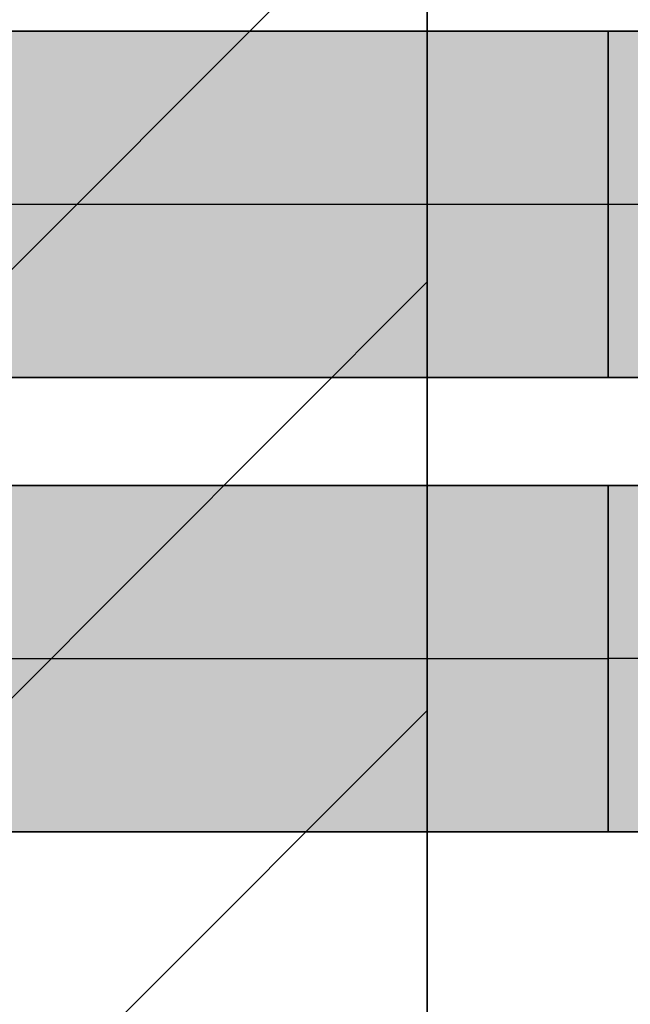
# Model space of a CAD drawing. Extents: x -459 to 541, y -543 to 550.
# Tile 44 of 256: x -221.62 to -217.58, y 25.21 to 31.71. Entities that reach past the tile are written whole.
import ezdxf
from ezdxf.lldxf.tags import DXFTag

# ---------------------------------------------------------------- set-up
doc = ezdxf.new("R2010")
doc.units = 0
doc.layers.get('0').update_dxf_attribs({"lineweight": 35})
for name, color, linetype, lineweight, true_color in [('A_Innenwand-A07ALC2Q1N', 7, 'Continuous', 35, 0x80ff80), ('H_Ruecklauf', 5, 'Continuous', 35, 0x0000ff), ('H_Ruecklauf-Shading', 5, 'Continuous', 35, 0x0000ff), ('H_Vorlauf', 1, 'Continuous', 35, 0xff0000), ('H_Vorlauf-Shading', 1, 'Continuous', 35, 0xff0000)]:
    doc.layers.add(name, color=color, linetype=linetype, lineweight=lineweight, true_color=true_color)
tags = doc.linetypes.add('STRICHPUNKT2', pattern=[12.7, 6.35, -3.175, 0, -3.175]).pattern_tags.tags
tags[10:11] = [DXFTag(74, 4), DXFTag(75, 0), DXFTag(340, '0'), DXFTag(46, 0.0), DXFTag(50, 0.0), DXFTag(44, 0.0), DXFTag(45, 0.0)]
tags[8:9] = [DXFTag(74, 4), DXFTag(75, 0), DXFTag(340, '0'), DXFTag(46, 0.0), DXFTag(50, 0.0), DXFTag(44, 0.0), DXFTag(45, 0.0)]
tags[6:7] = [DXFTag(74, 4), DXFTag(75, 0), DXFTag(340, '0'), DXFTag(46, 0.0), DXFTag(50, 0.0), DXFTag(44, 0.0), DXFTag(45, 0.0)]
tags[4:5] = [DXFTag(74, 4), DXFTag(75, 0), DXFTag(340, '0'), DXFTag(46, 0.0), DXFTag(50, 0.0), DXFTag(44, 0.0), DXFTag(45, 0.0)]

# ---------------------------------------------------------------- blocks, each defined once
blk = doc.blocks.new('3D-Ansicht-A07ALAKN1N', base_point=(-283.1415, -11.0399))
at = {"layer": 'H_Ruecklauf-Shading', "color": 174, "true_color": 0x0000b0}
for points in [[(-220.8311, 31.5771), (-223.8651, 31.5935), (-222.9302, 31.4793), (-224.0766, 31.4793)], [(-220.4771, 31.5935), (-223.8651, 31.5935), (-220.8311, 31.5771)], [(-217.7299, 31.5935), (-220.4771, 31.5935), (-217.7299, 31.5602), (-220.8311, 31.5771)], [(-216.8665, 31.5935), (-217.7299, 31.5935), (-216.8457, 31.5602), (-217.7299, 31.5602)], [(-217.7299, 31.5602), (-220.8311, 31.5771), (-219.2937, 31.4793), (-222.9302, 31.4793)], [(-219.2937, 31.4793), (-217.7299, 31.4793), (-217.7299, 31.5602)], [(-217.7299, 31.5602), (-217.7299, 31.4793), (-216.8457, 31.5602), (-216.7952, 31.4793)], [(-224.0766, 29.4996), (-223.8651, 29.3854), (-221.2734, 29.4996), (-219.2937, 29.3854)], [(-221.2734, 29.4996), (-220.2144, 29.4385), (-220.3275, 29.4996)], [(-220.2144, 29.4385), (-217.7299, 29.4996), (-220.3275, 29.4996)], [(-220.2144, 29.4385), (-219.2937, 29.3854), (-217.7299, 29.4996), (-217.7299, 29.3854)], [(-217.7299, 29.4996), (-217.7299, 29.3854), (-216.7952, 29.4996), (-216.8665, 29.3854)]]:
    blk.add_solid(points, dxfattribs=at)
at = {"layer": 'H_Ruecklauf-Shading', "color": 174, "true_color": 0x000090}
for points in [[(-223.638, 31.6325), (-223.8651, 31.5935), (-218.1075, 31.6325), (-220.4771, 31.5935)], [(-220.4771, 31.5935), (-217.7299, 31.5935), (-218.1075, 31.6325), (-217.7299, 31.6325)], [(-217.7299, 31.6325), (-217.7299, 31.5935), (-216.9431, 31.6325), (-216.8665, 31.5935)], [(-223.8651, 29.3854), (-223.638, 29.3465), (-217.7299, 29.3578), (-217.7299, 29.3465)], [(-223.8651, 29.3854), (-217.7299, 29.3578), (-219.2937, 29.3854)], [(-217.7299, 29.3578), (-217.7299, 29.3854), (-219.2937, 29.3854)], [(-216.8665, 29.3854), (-217.7299, 29.3854), (-216.9208, 29.3578), (-217.7299, 29.3578)], [(-217.7299, 29.3578), (-217.7299, 29.3465), (-216.9208, 29.3578), (-216.9431, 29.3465)]]:
    blk.add_solid(points, dxfattribs=at)
at = {"layer": 'H_Ruecklauf-Shading', "color": 172, "true_color": 0x0000cd}
for points in [[(-219.2937, 31.4793), (-222.9302, 31.4793), (-224.2582, 31.2977), (-224.1717, 31.3842)], [(-219.2937, 31.4793), (-224.2582, 31.2977), (-221.2734, 31.2977)], [(-219.2937, 31.4793), (-220.4319, 31.3749), (-217.7299, 31.2977), (-220.5092, 31.2977)], [(-219.2937, 31.4793), (-217.7299, 31.2977), (-217.7299, 31.4793)], [(-220.4319, 31.3749), (-221.2734, 31.2977), (-220.5092, 31.2977)], [(-224.2582, 29.6813), (-224.0766, 29.4996), (-222.8898, 29.6813), (-221.2734, 29.4996)], [(-222.8898, 29.6813), (-221.2734, 29.4996), (-220.5092, 29.6813), (-220.3275, 29.4996)], [(-220.3275, 29.4996), (-217.7299, 29.4996), (-220.5092, 29.6813), (-217.7299, 29.6813)]]:
    blk.add_solid(points, dxfattribs=at)
at = {"layer": 'H_Ruecklauf-Shading', "color": 172, "true_color": 0x0000cc}
for points in [[(-217.7299, 31.4793), (-217.7299, 31.2977), (-216.7952, 31.4793), (-216.7339, 31.2977)], [(-217.7299, 29.6813), (-217.7299, 29.4996), (-216.7339, 29.6813), (-216.7952, 29.4996)]]:
    blk.add_solid(points, dxfattribs=at)
at = {"layer": 'H_Ruecklauf-Shading', "color": 172, "true_color": 0x0000e4}
for points in [[(-224.2582, 31.2977), (-224.3976, 31.061), (-221.2734, 31.2977), (-222.8898, 31.061)], [(-221.2734, 31.2977), (-222.8898, 31.061), (-220.5092, 31.2977), (-220.6485, 31.061)], [(-220.6485, 31.061), (-217.7299, 31.061), (-220.5092, 31.2977), (-217.7299, 31.2977)], [(-217.7299, 31.2977), (-217.7299, 31.061), (-216.7339, 31.2977), (-216.6869, 31.061)], [(-224.0329, 29.918), (-222.8898, 29.6813), (-220.6485, 29.918), (-220.5092, 29.6813)], [(-220.5092, 29.6813), (-217.7299, 29.6813), (-220.6485, 29.918), (-217.7299, 29.918)], [(-217.7299, 29.918), (-217.7299, 29.6813), (-216.6869, 29.918), (-216.7339, 29.6813)]]:
    blk.add_solid(points, dxfattribs=at)
at = {"layer": 'H_Ruecklauf-Shading', "color": 5, "true_color": 0x0000f5}
for points in [[(-222.8898, 31.061), (-224.0329, 30.7853), (-220.6485, 31.061), (-220.7361, 30.7853)], [(-220.7361, 30.7853), (-217.7299, 30.7853), (-220.6485, 31.061), (-217.7299, 31.061)], [(-220.7361, 30.1937), (-224.4852, 30.1937), (-220.6869, 30.0387)], [(-220.6869, 30.0387), (-224.4852, 30.1937), (-224.0329, 29.918), (-224.461, 30.1175)], [(-217.7299, 30.1937), (-220.7361, 30.1937), (-217.7299, 29.918), (-220.6869, 30.0387)], [(-220.6869, 30.0387), (-224.0329, 29.918), (-220.6485, 29.918)], [(-217.7299, 29.918), (-220.6869, 30.0387), (-220.6485, 29.918)]]:
    blk.add_solid(points, dxfattribs=at)
at = {"layer": 'H_Ruecklauf-Shading', "color": 5, "true_color": 0x0000f4}
for points in [[(-217.7299, 31.061), (-217.7299, 30.7853), (-216.6869, 31.061), (-216.6574, 30.7853)], [(-217.7299, 30.1937), (-217.7299, 29.918), (-216.6574, 30.1937), (-216.6869, 29.918)]]:
    blk.add_solid(points, dxfattribs=at)
at = {"layer": 'H_Ruecklauf-Shading', "color": 5, "true_color": 0x0000fd}
for points in [[(-224.0329, 30.7853), (-224.5093, 30.5471), (-220.7361, 30.7853), (-220.7469, 30.6793)], [(-217.7299, 30.7853), (-220.7469, 30.6793), (-217.7299, 30.4895), (-220.766, 30.4895)], [(-220.7469, 30.6793), (-217.7299, 30.7853), (-220.7361, 30.7853)], [(-220.7469, 30.6793), (-224.5093, 30.5471), (-220.766, 30.4895), (-224.5151, 30.4895)], [(-224.5151, 30.4895), (-224.4852, 30.1937), (-220.766, 30.4895), (-220.7361, 30.1937)], [(-220.7361, 30.1937), (-217.7299, 30.1937), (-220.766, 30.4895), (-217.7299, 30.4895)]]:
    blk.add_solid(points, dxfattribs=at)
at = {"layer": 'H_Ruecklauf-Shading', "color": 5, "true_color": 0x0000fc}
for points in [[(-217.7299, 30.7853), (-217.7299, 30.4895), (-216.6574, 30.7853), (-216.6473, 30.4895)], [(-217.7299, 30.4895), (-217.7299, 30.1937), (-216.6473, 30.4895), (-216.6574, 30.1937)]]:
    blk.add_solid(points, dxfattribs=at)
at = {"layer": 'H_Vorlauf-Shading', "color": 14, "true_color": 0x900000}
for points in [[(-224.1268, 28.5935), (-217.7299, 28.5935), (-221.8407, 28.6325), (-217.7299, 28.6325)], [(-216.8665, 28.5935), (-216.9431, 28.6325), (-217.7299, 28.5935), (-217.7299, 28.6325)], [(-224.2733, 26.3854), (-224.0463, 26.3465), (-220.5242, 26.3854), (-220.2972, 26.3465)], [(-220.2972, 26.3465), (-217.7299, 26.3465), (-220.5242, 26.3854), (-217.7299, 26.3854)], [(-216.9431, 26.3465), (-216.8665, 26.3854), (-217.7299, 26.3465), (-217.7299, 26.3854)]]:
    blk.add_solid(points, dxfattribs=at)
at = {"layer": 'H_Vorlauf-Shading', "color": 14, "true_color": 0xb00000}
for points in [[(-220.5309, 28.59), (-224.2888, 28.5852), (-220.7357, 28.4793), (-224.4848, 28.4793)], [(-224.1268, 28.5935), (-224.2888, 28.5852), (-220.5242, 28.5935), (-220.5309, 28.59)], [(-217.7299, 28.5935), (-220.5309, 28.59), (-217.7299, 28.4793), (-220.7357, 28.4793)], [(-220.5309, 28.59), (-217.7299, 28.5935), (-220.5242, 28.5935)], [(-216.7952, 28.4793), (-216.8665, 28.5935), (-217.7299, 28.4793), (-217.7299, 28.5935)], [(-224.4848, 26.4996), (-224.2733, 26.3854), (-220.7357, 26.4996), (-220.5242, 26.3854)], [(-220.5242, 26.3854), (-217.7299, 26.3854), (-220.7357, 26.4996), (-217.7299, 26.4996)], [(-216.8665, 26.3854), (-216.7952, 26.4996), (-217.7299, 26.3854), (-217.7299, 26.4996)]]:
    blk.add_solid(points, dxfattribs=at)
at = {"layer": 'H_Vorlauf-Shading', "color": 12, "true_color": 0xcd0000}
for points in [[(-224.4848, 28.4793), (-224.6665, 28.2977), (-220.7357, 28.4793), (-220.9174, 28.2977)], [(-220.9174, 28.2977), (-217.7299, 28.2977), (-220.7357, 28.4793), (-217.7299, 28.4793)], [(-224.6665, 26.6813), (-224.4848, 26.4996), (-220.9174, 26.6813), (-220.7357, 26.4996)], [(-220.7357, 26.4996), (-217.7299, 26.4996), (-220.9174, 26.6813), (-217.7299, 26.6813)]]:
    blk.add_solid(points, dxfattribs=at)
at = {"layer": 'H_Vorlauf-Shading', "color": 12, "true_color": 0xcc0000}
for points in [[(-216.7339, 28.2977), (-216.7952, 28.4793), (-217.7299, 28.2977), (-217.7299, 28.4793)], [(-216.7952, 26.4996), (-216.7339, 26.6813), (-217.7299, 26.4996), (-217.7299, 26.6813)]]:
    blk.add_solid(points, dxfattribs=at)
at = {"layer": 'H_Vorlauf-Shading', "color": 12, "true_color": 0xe40000}
for points in [[(-224.6665, 28.2977), (-224.8058, 28.061), (-220.9174, 28.2977), (-221.0568, 28.061)], [(-221.0568, 28.061), (-217.7299, 28.061), (-220.9174, 28.2977), (-217.7299, 28.2977)], [(-216.6869, 28.061), (-216.7339, 28.2977), (-217.7299, 28.061), (-217.7299, 28.2977)], [(-224.8058, 26.918), (-224.6665, 26.6813), (-221.0568, 26.918), (-220.9174, 26.6813)], [(-220.9174, 26.6813), (-217.7299, 26.6813), (-221.0568, 26.918), (-217.7299, 26.918)], [(-216.7339, 26.6813), (-216.6869, 26.918), (-217.7299, 26.6813), (-217.7299, 26.918)]]:
    blk.add_solid(points, dxfattribs=at)
at = {"layer": 'H_Vorlauf-Shading', "color": 1, "true_color": 0xf50000}
for points in [[(-224.8058, 28.061), (-224.8935, 27.7853), (-221.0568, 28.061), (-221.1444, 27.7853)], [(-221.1444, 27.7853), (-217.7299, 27.7853), (-221.0568, 28.061), (-217.7299, 28.061)], [(-224.8935, 27.1937), (-224.8058, 26.918), (-221.1444, 27.1937), (-221.0568, 26.918)], [(-221.0568, 26.918), (-217.7299, 26.918), (-221.1444, 27.1937), (-217.7299, 27.1937)]]:
    blk.add_solid(points, dxfattribs=at)
at = {"layer": 'H_Vorlauf-Shading', "color": 1, "true_color": 0xf40000}
for points in [[(-216.6574, 27.7853), (-216.6869, 28.061), (-217.7299, 27.7853), (-217.7299, 28.061)], [(-216.6869, 26.918), (-216.6574, 27.1937), (-217.7299, 26.918), (-217.7299, 27.1937)]]:
    blk.add_solid(points, dxfattribs=at)
at = {"layer": 'H_Vorlauf-Shading', "color": 1, "true_color": 0xfd0000}
for points in [[(-224.8935, 27.7853), (-224.9233, 27.4895), (-221.1444, 27.7853), (-221.1743, 27.4895)], [(-221.1743, 27.4895), (-217.7299, 27.4895), (-221.1444, 27.7853), (-217.7299, 27.7853)], [(-224.9233, 27.4895), (-224.8935, 27.1937), (-221.1743, 27.4895), (-221.1444, 27.1937)], [(-221.1444, 27.1937), (-217.7299, 27.1937), (-221.1743, 27.4895), (-217.7299, 27.4895)]]:
    blk.add_solid(points, dxfattribs=at)
at = {"layer": 'H_Vorlauf-Shading', "color": 1, "true_color": 0xfc0000}
for points in [[(-216.6473, 27.4895), (-216.6574, 27.7853), (-217.7299, 27.4895), (-217.7299, 27.7853)], [(-216.6574, 27.1937), (-216.6473, 27.4895), (-217.7299, 27.1937), (-217.7299, 27.4895)]]:
    blk.add_solid(points, dxfattribs=at)
blk = doc.blocks.new('Referenz-A07ALD1B1N', base_point=(-283.1415, -11.0399))
at = {"layer": 'A_Innenwand-A07ALC2Q1N', "color": 0, "linetype": 'ByBlock', "ltscale": 0.35}
blk.add_line((-218.9253, 3.4895), (-218.9253, 60.4895), dxfattribs=at)
at = {"layer": 'A_Innenwand-A07ALC2Q1N', "color": 0, "linetype": 'ByBlock', "lineweight": 18, "ltscale": 0.18}
for p, q in [((-228.9253, 22.8047), (-218.9253, 32.8047)), ((-228.9253, 19.9763), (-218.9253, 29.9763)), ((-228.9253, 17.1479), (-218.9253, 27.1479))]:
    blk.add_line(p, q, dxfattribs=at)
blk = doc.blocks.new('Rohrbogen-A07ALD251N', base_point=(-217.7299, 29.3465))
at = {"color": 0, "linetype": 'ByBlock', "lineweight": -2, "ltscale": 0.35}
for p, q in [((-217.7299, 31.6325), (-217.7299, 29.3465)), ((-217.7299, 31.6325), (-216.9431, 31.6325)), ((-216.9431, 31.6325), (-216.2099, 31.6325)), ((-216.2099, 31.6325), (-215.5803, 31.6325)), ((-215.5803, 31.6325), (-215.0972, 31.6325)), ((-215.0972, 31.6325), (-214.7935, 31.6325)), ((-214.7935, 31.6325), (-214.6899, 31.6325)), ((-217.7299, 29.3465), (-216.9431, 29.3465)), ((-216.9431, 29.3465), (-216.2099, 29.3465)), ((-216.2099, 29.3465), (-215.5803, 29.3465)), ((-215.5803, 29.3465), (-215.0972, 29.3465)), ((-215.0972, 29.3465), (-214.7935, 29.3465)), ((-214.7935, 29.3465), (-214.6899, 29.3465))]:
    blk.add_line(p, q, dxfattribs=at)
at = {"color": 0, "linetype": 'STRICHPUNKT2', "lineweight": 25, "ltscale": 0.25}
blk.add_line((-217.7299, 30.4895), (-214.6899, 30.4895), dxfattribs=at)
at = {"color": 0, "linetype": 'ByBlock', "lineweight": -2, "ltscale": 0.35}
blk.add_circle((-214.6899, 30.4895), 1.143, dxfattribs=at)
at = {"color": 0, "lineweight": -2}
blk.add_ellipse((-214.1822, 30.4895), major_axis=(-0.5078, 1.143), ratio=1, start_param=0, end_param=2.305501, dxfattribs=at)
blk = doc.blocks.new('Stahlrohr nach DIN 2448-A07ALD2B1N', base_point=(-229.8457, 29.3465))
at = {"color": 0, "linetype": 'ByBlock', "lineweight": -2, "ltscale": 0.35}
for p, q in [((-217.7299, 31.6325), (-229.8457, 31.6325)), ((-217.7299, 30.9629), (-217.7299, 31.6325)), ((-217.7299, 30.016), (-217.7299, 30.9629)), ((-217.7299, 29.3465), (-217.7299, 30.016)), ((-229.8457, 29.3465), (-217.7299, 29.3465))]:
    blk.add_line(p, q, dxfattribs=at)
at = {"color": 0, "linetype": 'STRICHPUNKT2', "lineweight": 25, "ltscale": 0.25}
blk.add_line((-229.8457, 30.4895), (-217.7299, 30.4895), dxfattribs=at)
blk = doc.blocks.new('Rohrbogen-A07ALD2J1N', base_point=(-217.7299, 26.3465))
at = {"color": 0, "linetype": 'ByBlock', "lineweight": -2, "ltscale": 0.35}
for p, q in [((-217.7299, 26.3465), (-217.7299, 28.6325)), ((-216.9431, 28.6325), (-217.7299, 28.6325)), ((-216.2099, 28.6325), (-216.9431, 28.6325)), ((-215.5803, 28.6325), (-216.2099, 28.6325)), ((-215.0972, 28.6325), (-215.5803, 28.6325)), ((-214.7935, 28.6325), (-215.0972, 28.6325)), ((-214.6899, 28.6325), (-214.7935, 28.6325)), ((-216.9431, 26.3465), (-217.7299, 26.3465)), ((-216.2099, 26.3465), (-216.9431, 26.3465)), ((-215.5803, 26.3465), (-216.2099, 26.3465)), ((-215.0972, 26.3465), (-215.5803, 26.3465)), ((-214.7935, 26.3465), (-215.0972, 26.3465)), ((-214.6899, 26.3465), (-214.7935, 26.3465))]:
    blk.add_line(p, q, dxfattribs=at)
at = {"color": 0, "linetype": 'STRICHPUNKT2', "lineweight": 25, "ltscale": 0.25}
blk.add_line((-214.6899, 27.4895), (-217.7299, 27.4895), dxfattribs=at)
at = {"color": 0, "linetype": 'ByBlock', "lineweight": -2, "ltscale": 0.35}
blk.add_circle((-214.6899, 27.4895), 1.143, dxfattribs=at)
at = {"color": 0, "lineweight": -2}
blk.add_ellipse((-214.1822, 27.4895), major_axis=(-0.5078, 1.143), ratio=1, start_param=0, end_param=2.305501, dxfattribs=at)
blk = doc.blocks.new('Stahlrohr nach DIN 2448-A07ALD2P1N', base_point=(-229.19, 26.3465))
at = {"color": 0, "linetype": 'ByBlock', "lineweight": -2, "ltscale": 0.35}
for p, q in [((-217.7299, 28.6325), (-229.19, 28.6325)), ((-217.7299, 27.9629), (-217.7299, 28.6325)), ((-217.7299, 27.016), (-217.7299, 27.9629)), ((-217.7299, 26.3465), (-217.7299, 27.016)), ((-229.19, 26.3465), (-217.7299, 26.3465))]:
    blk.add_line(p, q, dxfattribs=at)
at = {"color": 0, "linetype": 'STRICHPUNKT2', "lineweight": 25, "ltscale": 0.25}
blk.add_line((-229.19, 27.4895), (-217.7299, 27.4895), dxfattribs=at)

msp = doc.modelspace()

# ---------------------------------------------------------------- block references
at = {"color": 251, "lineweight": 25, "ltscale": 0.25, "true_color": 0x585858}
msp.add_blockref('Referenz-A07ALD1B1N', (-283.1415, -11.0399), dxfattribs=at)
msp.add_blockref('3D-Ansicht-A07ALAKN1N', (-283.1415, -11.0399))
at = {"layer": 'H_Ruecklauf', "ltscale": 0.35}
for name, p in [('Stahlrohr nach DIN 2448-A07ALD2B1N', (-229.8457, 29.3465)), ('Rohrbogen-A07ALD251N', (-217.7299, 29.3465))]:
    msp.add_blockref(name, p, dxfattribs=at)
at = {"layer": 'H_Vorlauf', "ltscale": 0.35}
for name, p in [('Stahlrohr nach DIN 2448-A07ALD2P1N', (-229.19, 26.3465)), ('Rohrbogen-A07ALD2J1N', (-217.7299, 26.3465))]:
    msp.add_blockref(name, p, dxfattribs=at)

doc.saveas('drawing.dxf')
